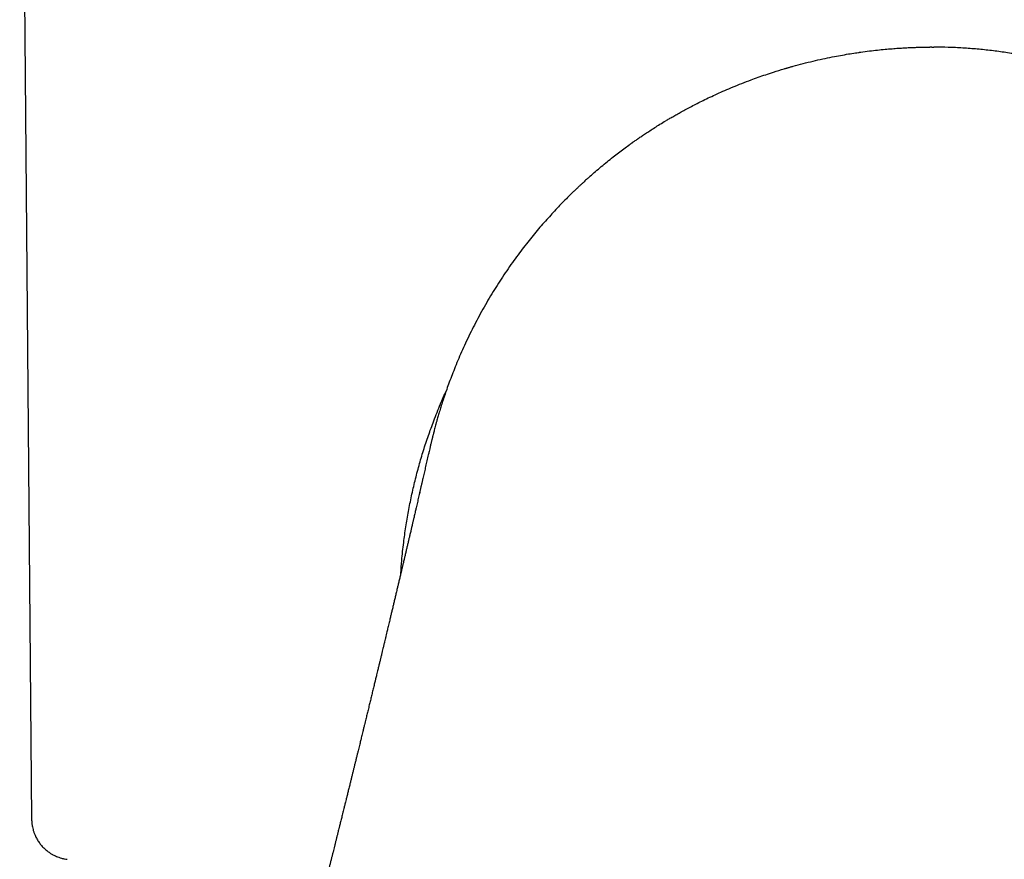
# Model space of a CAD drawing. Header units: millimetres. Extents: x 8 to 676, y 12 to 869.
# Tile 10 of 75: x 381 to 406, y 393 to 413. Entities that reach past the tile are written whole.
import ezdxf

# ---------------------------------------------------------------- set-up
doc = ezdxf.new("R2010")
doc.units = ezdxf.units.MM

msp = doc.modelspace()

# ---------------------------------------------------------------- linework, layer by layer
at = {"color": 7, "linetype": 'Continuous', "lineweight": 30}
for p, q in [((381.444, 427.119), (381.737, 393.563)), ((391.264, 401.582), (391.266, 401.595)), ((382.609, 392.581), (382.609, 392.581))]:
    msp.add_line(p, q, dxfattribs=at)
for points, knots in [([(397.305, 410.706), (397.332, 410.722), (397.388, 410.756), (397.479, 410.809), (397.579, 410.866), (397.689, 410.928), (397.809, 410.993), (397.939, 411.062), (398.079, 411.134), (398.229, 411.209), (398.392, 411.288), (398.568, 411.369), (398.757, 411.453), (398.959, 411.539), (399.174, 411.625), (399.38, 411.704), (399.576, 411.776), (399.759, 411.839), (399.972, 411.909), (400.134, 411.959), (400.243, 411.991), (400.273, 412), (400.304, 412.009), (400.335, 412.018), (400.366, 412.027), (400.397, 412.036), (400.501, 412.065), (400.674, 412.111), (400.917, 412.171), (401.156, 412.225), (401.381, 412.272), (401.592, 412.312), (401.781, 412.344), (401.928, 412.368), (402.013, 412.38), (402.044, 412.385), (402.053, 412.386), (402.063, 412.387), (402.072, 412.389), (402.082, 412.39), (402.159, 412.401), (402.299, 412.42), (402.498, 412.443), (402.684, 412.461), (402.855, 412.476), (403.013, 412.488), (403.156, 412.496), (403.28, 412.503), (403.387, 412.507), (403.477, 412.51), (403.555, 412.512), (403.623, 412.513), (403.68, 412.514), (403.726, 412.515), (403.76, 412.515), (403.779, 412.515), (403.787, 412.515)], [0, 0, 0, 0, 0.014865, 0.031398, 0.049599, 0.069468, 0.091007, 0.113785, 0.138175, 0.164179, 0.191799, 0.221581, 0.253036, 0.286162, 0.320959, 0.357424, 0.385225, 0.413923, 0.443517, 0.483956, 0.488593, 0.49325, 0.497926, 0.502622, 0.507338, 0.512074, 0.51683, 0.554051, 0.590265, 0.625472, 0.659667, 0.688919, 0.717381, 0.741773, 0.752311, 0.753683, 0.755052, 0.756419, 0.757784, 0.759147, 0.760508, 0.790856, 0.819162, 0.845427, 0.869653, 0.89184, 0.911991, 0.930107, 0.94429, 0.956916, 0.967986, 0.9775, 0.985458, 0.991861, 0.996708, 1, 1, 1, 1]), ([(403.836, 412.515), (403.828, 412.515), (403.812, 412.515), (403.795, 412.514), (403.787, 412.514)], [0, 0, 0, 0, 0.50001, 1, 1, 1, 1]), ([(403.836, 412.515), (403.844, 412.515), (403.861, 412.515), (403.877, 412.515), (403.885, 412.515)], [0, 0, 0, 0, 0.5, 1, 1, 1, 1]), ([(410.368, 410.706), (410.266, 410.766), (410.063, 410.886), (409.748, 411.056), (409.425, 411.22), (409.094, 411.375), (408.757, 411.522), (408.415, 411.659), (408.068, 411.787), (407.714, 411.906), (407.366, 412.012), (407.023, 412.106), (406.686, 412.188), (406.346, 412.262), (406.001, 412.327), (405.653, 412.383), (405.303, 412.429), (404.951, 412.466), (404.597, 412.493), (404.241, 412.511), (404.004, 412.514), (403.885, 412.515)], [0, 0, 0, 0, 0.055978, 0.111951, 0.167934, 0.223938, 0.279951, 0.334965, 0.389974, 0.444977, 0.499978, 0.549986, 0.60001, 0.650053, 0.700102, 0.750141, 0.800161, 0.850157, 0.900126, 0.950071, 1, 1, 1, 1]), ([(395.443, 409.343), (395.535, 409.423), (395.72, 409.584), (396, 409.809), (396.228, 409.983), (396.362, 410.082), (396.411, 410.117), (396.425, 410.127), (396.438, 410.137), (396.452, 410.146), (396.465, 410.156), (396.479, 410.166), (396.509, 410.187), (396.559, 410.222), (396.633, 410.274), (396.717, 410.331), (396.812, 410.395), (396.918, 410.465), (397.036, 410.541), (397.166, 410.622), (397.257, 410.678), (397.305, 410.706)], [0, 0, 0, 0, 0.163381, 0.328744, 0.474307, 0.53836, 0.54555, 0.55274, 0.559929, 0.567119, 0.574309, 0.581498, 0.588688, 0.62197, 0.660433, 0.704078, 0.752904, 0.80691, 0.866095, 0.930458, 1, 1, 1, 1]), ([(395.443, 409.343), (395.442, 409.342), (395.437, 409.337), (395.424, 409.326), (395.406, 409.309), (395.382, 409.287), (395.353, 409.261), (395.318, 409.228), (395.277, 409.19), (395.23, 409.146), (395.176, 409.095), (395.118, 409.04), (395.056, 408.982), (394.971, 408.899), (394.861, 408.79), (394.732, 408.659), (394.604, 408.524), (394.477, 408.387), (394.347, 408.242), (394.215, 408.091), (394.082, 407.933), (393.948, 407.768), (393.813, 407.595), (393.676, 407.414), (393.537, 407.224), (393.398, 407.024), (393.262, 406.821), (393.13, 406.615), (393.002, 406.406), (392.875, 406.19), (392.751, 405.969), (392.634, 405.75), (392.522, 405.529), (392.416, 405.308), (392.315, 405.088), (392.222, 404.876), (392.138, 404.672), (392.061, 404.477), (391.991, 404.292), (391.929, 404.12), (391.875, 403.963), (391.828, 403.819), (391.785, 403.684), (391.746, 403.558), (391.712, 403.442), (391.684, 403.345), (391.663, 403.265), (391.646, 403.203), (391.63, 403.145), (391.616, 403.091), (391.605, 403.046), (391.595, 403.01), (391.588, 402.982), (391.582, 402.955), (391.575, 402.929), (391.569, 402.904), (391.563, 402.879), (391.556, 402.848), (391.547, 402.813), (391.538, 402.774), (391.528, 402.731), (391.518, 402.691), (391.507, 402.645), (391.493, 402.582), (391.475, 402.507), (391.46, 402.439), (391.442, 402.363), (391.426, 402.295), (391.411, 402.226), (391.394, 402.154), (391.379, 402.089), (391.364, 402.025), (391.349, 401.961), (391.337, 401.906), (391.326, 401.86), (391.318, 401.825), (391.311, 401.795), (391.306, 401.769), (391.299, 401.741), (391.291, 401.706), (391.282, 401.666), (391.273, 401.628), (391.268, 401.606), (391.265, 401.594)], [0, 0, 0, 0, 0.000305, 0.002256, 0.004418, 0.006858, 0.010616, 0.01502, 0.020118, 0.026747, 0.034337, 0.042912, 0.052176, 0.061729, 0.08134, 0.102094, 0.12161, 0.142076, 0.163511, 0.185936, 0.208647, 0.232331, 0.257008, 0.282702, 0.309436, 0.337237, 0.366129, 0.393597, 0.422027, 0.451443, 0.481565, 0.510973, 0.539457, 0.569441, 0.59825, 0.625848, 0.652198, 0.677265, 0.701017, 0.723421, 0.742743, 0.760875, 0.777792, 0.793475, 0.807905, 0.821068, 0.829309, 0.836952, 0.843851, 0.849898, 0.855132, 0.85802, 0.860638, 0.863018, 0.865479, 0.867521, 0.869941, 0.87293, 0.876582, 0.880897, 0.885047, 0.889876, 0.893933, 0.900735, 0.909415, 0.917355, 0.924633, 0.931653, 0.939155, 0.94577, 0.952418, 0.958709, 0.964499, 0.970323, 0.973959, 0.977455, 0.97977, 0.982117, 0.98448, 0.987877, 0.991402, 0.995368, 1, 1, 1, 1]), ([(390.801, 399.6), (390.808, 399.705), (390.825, 399.957), (390.866, 400.336), (390.922, 400.739), (390.986, 401.12), (391.062, 401.498), (391.148, 401.873), (391.246, 402.245), (391.355, 402.614), (391.475, 402.98), (391.614, 403.362), (391.758, 403.727), (391.866, 403.969), (391.914, 404.074)], [0, 0, 0, 0, 0.06772, 0.16343, 0.247117, 0.330509, 0.413681, 0.496705, 0.579658, 0.662614, 0.745647, 0.828833, 0.925253, 1, 1, 1, 1]), ([(391.264, 401.582), (391.26, 401.567), (391.252, 401.529), (391.238, 401.468), (391.222, 401.403), (391.208, 401.339), (391.193, 401.274), (391.179, 401.215), (391.166, 401.161), (391.155, 401.113), (391.143, 401.062), (391.131, 401.009), (391.12, 400.961), (391.111, 400.923), (391.104, 400.893), (391.097, 400.865), (391.09, 400.833), (391.081, 400.793), (391.071, 400.75), (391.061, 400.708), (391.052, 400.668), (391.042, 400.626), (391.031, 400.58), (391.02, 400.534), (391.007, 400.479), (390.992, 400.411), (390.972, 400.328), (390.951, 400.24), (390.93, 400.151), (390.913, 400.076), (390.899, 400.017), (390.889, 399.975), (390.88, 399.934), (390.869, 399.89), (390.859, 399.845), (390.849, 399.803), (390.84, 399.765), (390.831, 399.727), (390.82, 399.682), (390.808, 399.631), (390.796, 399.578), (390.784, 399.528), (390.773, 399.481), (390.761, 399.432), (390.749, 399.381), (390.738, 399.333), (390.727, 399.289), (390.717, 399.245), (390.702, 399.182), (390.682, 399.099), (390.658, 398.998), (390.635, 398.901), (390.612, 398.802), (390.589, 398.708), (390.567, 398.614), (390.549, 398.538), (390.534, 398.473), (390.52, 398.419), (390.506, 398.359), (390.492, 398.298), (390.478, 398.242), (390.465, 398.186), (390.45, 398.125), (390.434, 398.056), (390.417, 397.985), (390.4, 397.913), (390.381, 397.837), (390.363, 397.761), (390.345, 397.684), (390.327, 397.609), (390.308, 397.531), (390.289, 397.451), (390.272, 397.384), (390.258, 397.326), (390.247, 397.279), (390.235, 397.229), (390.221, 397.173), (390.207, 397.114), (390.194, 397.058), (390.182, 397.01), (390.172, 396.968), (390.157, 396.906), (390.136, 396.818), (390.108, 396.704), (390.081, 396.591), (390.054, 396.479), (390.026, 396.365), (389.997, 396.247), (389.969, 396.131), (389.945, 396.033), (389.925, 395.951), (389.907, 395.878), (389.888, 395.8), (389.869, 395.722), (389.852, 395.652), (389.837, 395.591), (389.824, 395.536), (389.811, 395.484), (389.798, 395.431), (389.784, 395.372), (389.768, 395.307), (389.751, 395.238), (389.732, 395.163), (389.713, 395.083), (389.693, 395.002), (389.672, 394.919), (389.652, 394.838), (389.633, 394.758), (389.613, 394.678), (389.593, 394.598), (389.573, 394.515), (389.55, 394.423), (389.525, 394.323), (389.5, 394.222), (389.478, 394.13), (389.458, 394.052), (389.442, 393.987), (389.429, 393.935), (389.419, 393.892), (389.407, 393.846), (389.394, 393.794), (389.379, 393.731), (389.363, 393.669), (389.348, 393.609), (389.335, 393.554), (389.321, 393.5), (389.309, 393.45), (389.298, 393.407), (389.289, 393.371), (389.279, 393.328), (389.265, 393.272), (389.247, 393.202), (389.229, 393.128), (389.21, 393.052), (389.191, 392.976), (389.172, 392.901), (389.154, 392.829), (389.136, 392.755), (389.117, 392.68), (389.098, 392.603), (389.078, 392.525), (389.058, 392.446), (389.037, 392.361), (389.013, 392.267), (388.99, 392.175), (388.969, 392.092), (388.952, 392.023), (388.936, 391.961), (388.923, 391.905), (388.91, 391.857), (388.9, 391.814), (388.889, 391.774), (388.878, 391.729), (388.865, 391.675), (388.849, 391.615), (388.833, 391.55), (388.818, 391.489), (388.804, 391.433), (388.791, 391.384), (388.78, 391.34), (388.771, 391.305), (388.762, 391.267), (388.75, 391.221), (388.735, 391.16), (388.717, 391.089), (388.696, 391.006), (388.673, 390.917), (388.651, 390.828), (388.631, 390.75), (388.613, 390.68), (388.597, 390.615), (388.579, 390.547), (388.553, 390.443), (388.519, 390.308), (388.482, 390.164), (388.451, 390.045), (388.427, 389.948), (388.403, 389.853), (388.382, 389.773), (388.365, 389.707), (388.352, 389.653), (388.336, 389.594), (388.319, 389.527), (388.301, 389.456), (388.283, 389.383), (388.265, 389.313), (388.247, 389.246), (388.231, 389.183), (388.218, 389.132), (388.208, 389.093), (388.2, 389.062), (388.191, 389.027), (388.181, 388.986), (388.168, 388.937), (388.152, 388.874), (388.133, 388.801), (388.113, 388.72), (388.093, 388.645), (388.075, 388.576), (388.06, 388.515), (388.048, 388.468), (388.039, 388.432), (388.031, 388.403), (388.022, 388.369), (388.011, 388.327), (387.999, 388.278), (387.985, 388.226), (387.971, 388.171), (387.957, 388.115), (387.942, 388.058), (387.929, 388.007), (387.918, 387.964), (387.908, 387.927), (387.899, 387.889), (387.887, 387.844), (387.872, 387.786), (387.855, 387.719), (387.837, 387.651), (387.82, 387.585), (387.804, 387.522), (387.787, 387.46), (387.772, 387.399), (387.757, 387.342), (387.744, 387.292), (387.732, 387.246), (387.72, 387.199), (387.707, 387.148), (387.692, 387.092), (387.676, 387.028), (387.657, 386.957), (387.637, 386.879), (387.618, 386.806), (387.602, 386.745), (387.59, 386.7), (387.582, 386.667), (387.574, 386.638), (387.566, 386.606), (387.555, 386.563), (387.541, 386.508), (387.523, 386.442), (387.503, 386.364), (387.47, 386.236), (387.423, 386.058), (387.378, 385.885), (387.346, 385.762), (387.328, 385.693), (387.311, 385.63), (387.297, 385.576), (387.286, 385.533), (387.277, 385.501), (387.269, 385.471), (387.26, 385.433), (387.246, 385.381), (387.229, 385.315), (387.199, 385.201), (387.158, 385.047), (387.109, 384.859), (387.062, 384.68), (387.025, 384.54), (386.998, 384.438), (386.98, 384.37), (386.963, 384.306), (386.948, 384.247), (386.934, 384.196), (386.923, 384.153), (386.912, 384.111), (386.899, 384.062), (386.883, 384.002), (386.864, 383.93), (386.843, 383.849), (386.811, 383.73), (386.769, 383.57), (386.727, 383.413), (386.695, 383.291), (386.672, 383.206), (386.65, 383.122), (386.629, 383.043), (386.611, 382.974), (386.595, 382.916), (386.582, 382.865), (386.57, 382.819), (386.555, 382.765), (386.538, 382.7), (386.517, 382.62), (386.492, 382.527), (386.464, 382.423), (386.433, 382.307), (386.399, 382.179), (386.362, 382.039), (386.319, 381.879), (386.271, 381.699), (386.217, 381.496), (386.159, 381.278), (386.096, 381.046), (386.031, 380.801), (385.986, 380.635), (385.963, 380.55)], [0, 0, 0, 0, 0.002139, 0.00541, 0.008642, 0.011409, 0.014492, 0.017764, 0.019886, 0.022109, 0.024534, 0.027161, 0.029663, 0.031283, 0.032599, 0.033803, 0.035318, 0.037158, 0.039515, 0.04141, 0.04308, 0.045113, 0.04745, 0.049645, 0.051635, 0.05522, 0.059217, 0.063503, 0.067699, 0.071851, 0.074083, 0.076039, 0.077858, 0.079918, 0.082222, 0.084293, 0.085907, 0.087552, 0.089695, 0.092296, 0.094847, 0.097194, 0.099347, 0.101548, 0.104149, 0.106561, 0.108475, 0.110407, 0.112691, 0.117491, 0.122198, 0.127009, 0.131254, 0.136223, 0.140408, 0.144654, 0.147005, 0.149576, 0.15244, 0.155511, 0.158165, 0.160455, 0.163459, 0.166801, 0.170333, 0.173442, 0.177075, 0.181121, 0.184334, 0.187889, 0.191885, 0.195359, 0.199238, 0.201511, 0.203562, 0.205862, 0.208638, 0.211594, 0.21424, 0.216543, 0.218411, 0.220229, 0.225424, 0.230958, 0.236387, 0.241469, 0.246857, 0.2527, 0.258161, 0.263418, 0.266579, 0.269945, 0.273763, 0.277678, 0.281005, 0.283736, 0.286445, 0.288716, 0.291126, 0.294097, 0.297057, 0.300361, 0.303915, 0.307718, 0.311755, 0.315558, 0.319476, 0.323247, 0.327032, 0.330814, 0.334657, 0.338841, 0.343931, 0.348904, 0.353241, 0.356947, 0.360126, 0.362412, 0.364376, 0.366336, 0.36884, 0.371877, 0.375275, 0.377745, 0.38036, 0.383073, 0.385484, 0.387504, 0.389133, 0.390702, 0.393607, 0.397049, 0.400659, 0.404274, 0.407893, 0.411465, 0.414915, 0.418241, 0.421947, 0.425617, 0.429269, 0.432991, 0.436856, 0.441411, 0.446407, 0.450002, 0.453279, 0.456239, 0.458873, 0.461178, 0.463154, 0.464922, 0.466974, 0.469561, 0.47255, 0.475615, 0.47874, 0.481238, 0.483672, 0.485745, 0.487435, 0.488748, 0.491128, 0.494012, 0.4974, 0.501344, 0.505867, 0.510073, 0.513963, 0.517064, 0.520037, 0.523254, 0.526715, 0.534877, 0.542589, 0.547301, 0.551893, 0.556443, 0.560823, 0.563348, 0.5658, 0.568594, 0.571771, 0.575297, 0.57879, 0.582139, 0.585345, 0.588382, 0.591059, 0.592596, 0.593977, 0.595576, 0.597548, 0.599892, 0.602495, 0.606556, 0.610385, 0.613983, 0.617331, 0.620245, 0.622681, 0.624053, 0.625299, 0.626893, 0.628901, 0.631322, 0.633876, 0.636363, 0.63918, 0.641906, 0.644418, 0.646491, 0.648121, 0.649628, 0.651878, 0.654647, 0.657929, 0.661417, 0.664385, 0.667362, 0.670348, 0.673342, 0.676087, 0.678381, 0.680538, 0.6827, 0.685102, 0.687783, 0.69082, 0.694213, 0.697961, 0.701944, 0.70461, 0.706735, 0.70832, 0.709365, 0.710835, 0.712877, 0.715489, 0.718672, 0.722423, 0.726596, 0.736947, 0.747989, 0.75127, 0.754607, 0.757733, 0.760319, 0.762365, 0.763872, 0.764913, 0.766711, 0.769193, 0.772359, 0.776208, 0.785541, 0.794489, 0.803051, 0.811125, 0.814474, 0.817698, 0.820798, 0.823682, 0.826156, 0.828049, 0.829785, 0.832177, 0.83507, 0.838462, 0.842353, 0.846672, 0.855633, 0.865162, 0.869132, 0.873193, 0.877329, 0.881145, 0.884459, 0.887226, 0.88951, 0.891638, 0.893891, 0.897149, 0.90098, 0.905384, 0.910358, 0.915901, 0.922011, 0.928686, 0.935923, 0.94488, 0.954564, 0.964971, 0.976096, 0.987934, 1, 1, 1, 1]), ([(381.737, 393.563), (381.738, 393.531), (381.741, 393.469), (381.754, 393.385), (381.769, 393.321), (381.783, 393.273), (381.795, 393.236), (381.808, 393.202), (381.83, 393.15), (381.865, 393.079), (381.919, 392.995), (381.981, 392.916), (382.05, 392.843), (382.125, 392.78), (382.187, 392.736), (382.232, 392.709), (382.264, 392.691), (382.302, 392.671), (382.35, 392.65), (382.407, 392.627), (382.474, 392.607), (382.542, 392.59), (382.589, 392.584), (382.609, 392.581)], [0, 0, 0, 0, 0.068651, 0.128203, 0.177662, 0.207699, 0.232882, 0.25798, 0.283382, 0.35246, 0.422386, 0.492283, 0.562236, 0.631807, 0.697143, 0.720246, 0.743746, 0.77338, 0.809759, 0.85261, 0.901562, 0.956128, 1, 1, 1, 1])]:
    msp.add_open_spline(points, degree=3, knots=knots, dxfattribs=at)

doc.saveas('drawing.dxf')
